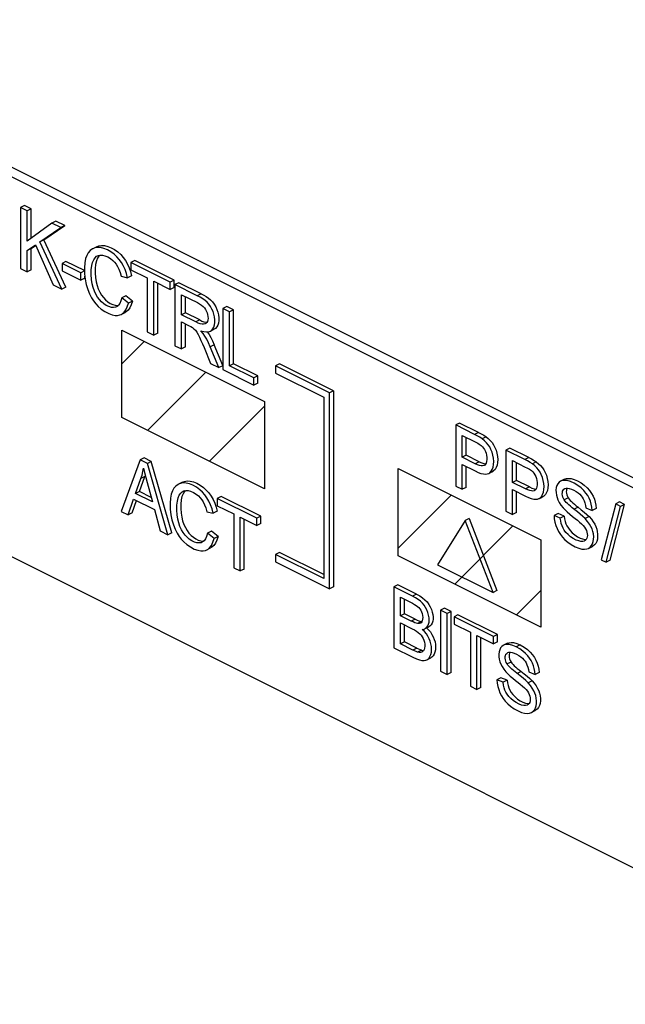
# Paper-space layout '005_EXP_CORICANT_PE_DRAWING_3_1' of a CAD drawing. Header units: millimetres. Extents: x 6 to 413, y 7 to 290.
# Tile 115 of 228: x 221.53 to 223.48, y 75.21 to 78.37. Entities that reach past the tile are written whole.
import ezdxf

# ---------------------------------------------------------------- set-up
doc = ezdxf.new("R2010")
doc.units = ezdxf.units.MM
doc.header["$LTSCALE"] = 23.1
doc.layers.add('FP_MYLAR_BL86', color=7, linetype='CONTINUOUS')

# ---------------------------------------------------------------- blocks, each defined once
blk = doc.blocks.new('FP_MYLAR_BL86', base_point=(209.4603, 85.5702))
at = {"layer": 'FP_MYLAR_BL86', "color": 7, "linetype": 'Continuous'}
for p, q in [((204.5106, 85.1453), (226.608, 74.0966)), ((226.3245, 75.4892), (220.5842, 78.3594)), ((226.2926, 75.4733), (220.5524, 78.3435)), ((221.5479, 77.7753), (221.5352, 77.769)), ((221.5691, 77.7647), (221.5479, 77.7753)), ((221.5564, 77.7584), (221.5352, 77.769)), ((221.5352, 77.769), (221.5352, 77.573)), ((221.5691, 77.7647), (221.5564, 77.7584)), ((221.5564, 77.6612), (221.5564, 77.7584)), ((221.5691, 77.6704), (221.5691, 77.7647)), ((221.6359, 77.7186), (221.5564, 77.6612)), ((221.6486, 77.725), (221.6359, 77.7186)), ((221.6646, 77.7043), (221.6359, 77.7186)), ((221.6773, 77.7107), (221.6486, 77.725)), ((221.5974, 77.6585), (221.6646, 77.7043)), ((221.6102, 77.6648), (221.6773, 77.7107)), ((221.6773, 77.7107), (221.6646, 77.7043)), ((221.5564, 77.6303), (221.5826, 77.6485)), ((221.5826, 77.6485), (221.6396, 77.5208)), ((221.6102, 77.6648), (221.5974, 77.6585)), ((221.6675, 77.5068), (221.5974, 77.6585)), ((221.6802, 77.5132), (221.6102, 77.6648)), ((221.5691, 77.6366), (221.5564, 77.6303)), ((221.5564, 77.5624), (221.5564, 77.6303)), ((221.5691, 77.6366), (221.5834, 77.6466)), ((221.5691, 77.5687), (221.5691, 77.6366)), ((221.7803, 77.6429), (221.7676, 77.6365)), ((221.681, 77.5958), (221.6683, 77.5894)), ((221.7287, 77.5592), (221.6683, 77.5894)), ((221.6683, 77.5894), (221.6683, 77.5653)), ((221.7403, 77.5662), (221.681, 77.5958)), ((221.9016, 77.5985), (221.8889, 77.5921)), ((222.0157, 77.5287), (221.8889, 77.5921)), ((221.8889, 77.5921), (221.8889, 77.569)), ((222.0284, 77.5351), (221.9016, 77.5985)), ((221.5352, 77.573), (221.5564, 77.5624)), ((221.5691, 77.5687), (221.5564, 77.5624)), ((221.6683, 77.5653), (221.7287, 77.5351)), ((221.7403, 77.5651), (221.7287, 77.5592)), ((221.7287, 77.5351), (221.7287, 77.5592)), ((221.7401, 77.575), (221.7405, 77.5561)), ((221.7405, 77.5561), (221.7426, 77.5383)), ((221.8836, 77.5754), (221.8881, 77.563)), ((221.8881, 77.563), (221.8915, 77.5498)), ((221.8889, 77.569), (221.9416, 77.5426)), ((221.7414, 77.5414), (221.7287, 77.5351)), ((221.7414, 77.5414), (221.7414, 77.5487)), ((221.8579, 77.5478), (221.8788, 77.5434)), ((221.8915, 77.5498), (221.8788, 77.5434)), ((221.9416, 77.5426), (221.9416, 77.3698)), ((221.9627, 77.5321), (222.0157, 77.5056)), ((221.9627, 77.3592), (221.9627, 77.5321)), ((221.9755, 77.3656), (221.9755, 77.5257)), ((222.0284, 77.5351), (222.0157, 77.5287)), ((222.0157, 77.5056), (222.0157, 77.5287)), ((222.0284, 77.512), (222.0284, 77.5351)), ((222.0437, 77.5274), (222.031, 77.5211)), ((222.1147, 77.492), (222.0437, 77.5274)), ((221.6396, 77.5208), (221.6675, 77.5068)), ((221.6802, 77.5132), (221.6675, 77.5068)), ((222.0284, 77.512), (222.0157, 77.5056)), ((222.1019, 77.4856), (222.031, 77.5211)), ((222.031, 77.5211), (222.031, 77.3251)), ((222.1147, 77.492), (222.1019, 77.4856)), ((221.8538, 77.4606), (221.8495, 77.4548)), ((221.8731, 77.4855), (221.8603, 77.4791)), ((221.8815, 77.462), (221.8603, 77.4791)), ((221.8942, 77.4683), (221.8731, 77.4855)), ((221.8942, 77.4683), (221.8815, 77.462)), ((222.0522, 77.4888), (222.1028, 77.4635)), ((222.0522, 77.424), (222.0522, 77.4888)), ((222.0649, 77.4303), (222.0649, 77.4824)), ((221.8578, 77.4253), (221.8705, 77.4317)), ((222.0649, 77.4303), (222.0522, 77.424)), ((222.1104, 77.4076), (222.0649, 77.4303)), ((222.1972, 77.4507), (222.1845, 77.4443)), ((222.2057, 77.4337), (222.1845, 77.4443)), ((222.1845, 77.4443), (222.1845, 77.2483)), ((222.2184, 77.4401), (222.1972, 77.4507)), ((222.2184, 77.4401), (222.2057, 77.4337)), ((222.2057, 77.2609), (222.2057, 77.4337)), ((222.2184, 77.2672), (222.2184, 77.4401)), ((222.0977, 77.4012), (222.0522, 77.424)), ((222.0522, 77.4015), (222.0767, 77.3892)), ((222.0522, 77.3145), (222.0522, 77.4015)), ((222.1104, 77.4076), (222.0977, 77.4012)), ((221.9416, 77.3698), (221.9627, 77.3592)), ((221.9755, 77.3656), (221.9627, 77.3592)), ((222.0649, 77.3209), (222.0649, 77.3952)), ((222.1445, 77.3719), (222.1573, 77.3782)), ((222.031, 77.3251), (222.0522, 77.3145)), ((222.0649, 77.3209), (222.0522, 77.3145)), ((222.1242, 77.3193), (222.1454, 77.2679)), ((222.1569, 77.3282), (222.1442, 77.3218)), ((222.172, 77.2546), (222.1442, 77.3218)), ((222.1845, 77.2616), (222.1569, 77.3282)), ((222.1454, 77.2679), (222.172, 77.2546)), ((222.1848, 77.2609), (222.172, 77.2546)), ((222.1845, 77.2483), (222.2845, 77.1983)), ((222.2184, 77.2672), (222.2057, 77.2609)), ((222.2845, 77.2215), (222.2057, 77.2609)), ((222.2972, 77.2278), (222.2184, 77.2672)), ((222.3668, 77.2671), (222.3541, 77.2607)), ((222.5275, 77.174), (222.3541, 77.2607)), ((222.3541, 77.2607), (222.3541, 77.2373)), ((222.3541, 77.2373), (222.5084, 77.1602)), ((222.5403, 77.1804), (222.3668, 77.2671)), ((222.2972, 77.2278), (222.2845, 77.2215)), ((222.2845, 77.1983), (222.2845, 77.2215)), ((222.2972, 77.2047), (222.2972, 77.2278)), ((222.2972, 77.2047), (222.2845, 77.1983)), ((222.5403, 77.1804), (222.5275, 77.174)), ((222.5275, 76.5445), (222.5275, 77.174)), ((222.5403, 77.1804), (222.5403, 76.5508)), ((222.5084, 77.1602), (222.5084, 76.5774)), ((222.945, 77.0768), (222.9323, 77.0704)), ((222.9927, 77.0402), (222.9323, 77.0704)), ((222.9323, 77.0704), (222.9323, 76.8744)), ((223.0054, 77.0466), (222.945, 77.0768)), ((222.9535, 77.0367), (222.9944, 77.0162)), ((222.9535, 76.9667), (222.9535, 77.0367)), ((222.9662, 76.973), (222.9662, 77.0303)), ((223.0054, 77.0466), (222.9927, 77.0402)), ((223.0297, 77.0326), (223.017, 77.0262)), ((223.1065, 76.996), (223.0938, 76.9897)), ((223.1542, 76.9595), (223.0938, 76.9897)), ((223.0938, 76.9897), (223.0938, 76.7937)), ((223.1669, 76.9658), (223.1065, 76.996)), ((221.9195, 76.9582), (221.858, 76.7929)), ((221.9322, 76.9645), (221.9195, 76.9582)), ((221.9423, 76.9468), (221.9195, 76.9582)), ((221.955, 76.9531), (221.9322, 76.9645)), ((221.955, 76.9531), (221.9423, 76.9468)), ((222.0205, 76.7244), (221.955, 76.9531)), ((222.9662, 76.973), (222.9535, 76.9667)), ((222.9949, 76.946), (222.9535, 76.9667)), ((223.0076, 76.9523), (222.9662, 76.973)), ((223.115, 76.9559), (223.1559, 76.9355)), ((223.115, 76.8859), (223.115, 76.9559)), ((223.1669, 76.9658), (223.1542, 76.9595)), ((221.9304, 76.9321), (221.9336, 76.9175)), ((222.0078, 76.718), (221.9423, 76.9468)), ((222.9535, 76.9435), (222.9945, 76.923)), ((222.9535, 76.8639), (222.9535, 76.9435)), ((222.9662, 76.8702), (222.9662, 76.9372)), ((223.0076, 76.9523), (222.9949, 76.946)), ((223.0542, 76.9232), (223.0415, 76.9168)), ((223.0415, 76.9168), (223.0461, 76.9218)), ((223.0416, 76.9165), (223.0511, 76.9212)), ((223.0542, 76.9232), (223.0511, 76.9212)), ((223.1277, 76.8923), (223.1277, 76.9496)), ((223.1912, 76.9518), (223.1785, 76.9454)), ((221.9042, 76.8503), (221.9218, 76.899)), ((221.9169, 76.8567), (221.9345, 76.9054)), ((221.9345, 76.9054), (221.9218, 76.899)), ((221.9336, 76.9175), (221.9375, 76.902)), ((221.9357, 76.9092), (221.9345, 76.9054)), ((221.9375, 76.902), (221.9417, 76.8858)), ((223.0384, 76.9148), (223.0415, 76.9168)), ((223.1277, 76.8923), (223.115, 76.8859)), ((223.1691, 76.8716), (223.1277, 76.8923)), ((223.282, 76.8964), (223.2693, 76.89)), ((221.9417, 76.8858), (221.9584, 76.8232)), ((222.0552, 76.8868), (222.0425, 76.8804)), ((222.9323, 76.8744), (222.9535, 76.8639)), ((222.9662, 76.8702), (222.9535, 76.8639)), ((223.1564, 76.8652), (223.115, 76.8859)), ((223.115, 76.8628), (223.156, 76.8423)), ((223.115, 76.7831), (223.115, 76.8628)), ((223.1691, 76.8716), (223.1564, 76.8652)), ((221.8805, 76.7817), (221.8981, 76.8323)), ((221.8932, 76.788), (221.907, 76.8278)), ((221.8981, 76.8323), (221.965, 76.7988)), ((221.9169, 76.8567), (221.9042, 76.8503)), ((221.9584, 76.8232), (221.9042, 76.8503)), ((221.9545, 76.8379), (221.9169, 76.8567)), ((222.1796, 76.8408), (222.1669, 76.8345)), ((222.2937, 76.7711), (222.1669, 76.8345)), ((222.1669, 76.8345), (222.1669, 76.8113)), ((222.3064, 76.7774), (222.1796, 76.8408)), ((223.1277, 76.7895), (223.1277, 76.8564)), ((223.1999, 76.8341), (223.203, 76.8361)), ((223.2157, 76.8424), (223.203, 76.8361)), ((223.203, 76.8361), (223.2076, 76.841)), ((223.2032, 76.8357), (223.2126, 76.8404)), ((223.2157, 76.8424), (223.2126, 76.8404)), ((223.2936, 76.8362), (223.2809, 76.8299)), ((221.965, 76.7988), (221.9836, 76.7301)), ((222.1585, 76.8194), (222.1629, 76.8069)), ((222.1629, 76.8069), (222.1664, 76.7937)), ((222.1669, 76.8113), (222.2196, 76.785)), ((223.3255, 76.8063), (223.3128, 76.7999)), ((223.3504, 76.8043), (223.3707, 76.796)), ((223.3834, 76.8024), (223.3707, 76.796)), ((223.446, 76.8169), (223.3996, 76.6375)), ((223.4154, 76.6295), (223.4617, 76.809)), ((223.4282, 76.6359), (223.4744, 76.8154)), ((223.4587, 76.8233), (223.446, 76.8169)), ((223.4617, 76.809), (223.446, 76.8169)), ((223.4744, 76.8154), (223.4587, 76.8233)), ((223.4744, 76.8154), (223.4617, 76.809)), ((221.858, 76.7929), (221.8805, 76.7817)), ((221.8932, 76.788), (221.8805, 76.7817)), ((222.1328, 76.7917), (222.1537, 76.7873)), ((222.1664, 76.7937), (222.1537, 76.7873)), ((222.2196, 76.785), (222.2196, 76.6121)), ((222.2407, 76.7744), (222.2937, 76.7479)), ((222.2407, 76.6016), (222.2407, 76.7744)), ((222.2535, 76.6079), (222.2535, 76.768)), ((222.3064, 76.7774), (222.2937, 76.7711)), ((222.2937, 76.7479), (222.2937, 76.7711)), ((222.3064, 76.7543), (222.3064, 76.7774)), ((222.963, 76.7638), (222.8739, 76.6213)), ((222.9757, 76.7701), (222.963, 76.7638)), ((223.0521, 76.5322), (222.963, 76.7638)), ((222.9757, 76.7701), (223.0648, 76.5385)), ((223.0938, 76.7937), (223.115, 76.7831)), ((223.1277, 76.7895), (223.115, 76.7831)), ((223.2609, 76.7859), (223.2481, 76.7795)), ((223.2681, 76.7717), (223.2481, 76.7795)), ((223.2808, 76.778), (223.2609, 76.7859)), ((223.2808, 76.778), (223.2681, 76.7717)), ((223.3609, 76.7761), (223.3482, 76.7697)), ((222.3064, 76.7543), (222.2937, 76.7479)), ((221.9836, 76.7301), (222.0078, 76.718)), ((222.0205, 76.7244), (222.0078, 76.718)), ((222.1287, 76.7045), (222.1244, 76.6987)), ((222.1479, 76.7294), (222.1352, 76.723)), ((222.1564, 76.7059), (222.1352, 76.723)), ((222.1691, 76.7122), (222.1479, 76.7294)), ((222.1691, 76.7122), (222.1564, 76.7059)), ((222.1327, 76.6692), (222.1454, 76.6756)), ((223.3587, 76.6743), (223.3715, 76.6806)), ((222.3668, 76.6609), (222.3541, 76.6546)), ((222.5084, 76.5774), (222.3541, 76.6546)), ((222.3541, 76.6546), (222.3541, 76.6312)), ((222.5084, 76.5901), (222.3668, 76.6609)), ((223.3996, 76.6375), (223.4154, 76.6295)), ((222.2196, 76.6121), (222.2407, 76.6016)), ((222.2535, 76.6079), (222.2407, 76.6016)), ((222.3541, 76.6312), (222.5275, 76.5445)), ((222.8739, 76.6213), (223.0521, 76.5322)), ((223.4282, 76.6359), (223.4154, 76.6295)), ((222.5403, 76.5508), (222.5275, 76.5445)), ((222.7468, 76.5572), (222.734, 76.5509)), ((222.7941, 76.5209), (222.734, 76.5509)), ((222.734, 76.5509), (222.734, 76.3549)), ((222.8068, 76.5272), (222.7468, 76.5572)), ((222.7552, 76.5171), (222.7872, 76.5012)), ((222.7552, 76.4579), (222.7552, 76.5171)), ((222.768, 76.4643), (222.768, 76.5108)), ((222.8068, 76.5272), (222.7941, 76.5209)), ((223.0648, 76.5385), (223.0521, 76.5322)), ((222.8967, 76.4823), (222.884, 76.4759)), ((222.9179, 76.4717), (222.8967, 76.4823)), ((222.768, 76.4643), (222.7552, 76.4579)), ((222.7898, 76.4406), (222.7552, 76.4579)), ((222.8026, 76.447), (222.768, 76.4643)), ((222.8026, 76.447), (222.7898, 76.4406)), ((222.9052, 76.4653), (222.884, 76.4759)), ((222.884, 76.4759), (222.884, 76.2799)), ((222.9179, 76.4717), (222.9052, 76.4653)), ((222.9052, 76.2693), (222.9052, 76.4653)), ((222.9179, 76.2757), (222.9179, 76.4717)), ((222.9396, 76.4608), (222.9269, 76.4545)), ((223.0537, 76.3911), (222.9269, 76.4545)), ((222.9269, 76.4545), (222.9269, 76.4313)), ((223.0664, 76.3974), (222.9396, 76.4608)), ((222.7552, 76.4348), (222.7922, 76.4163)), ((222.7552, 76.3674), (222.7552, 76.4348)), ((222.768, 76.3738), (222.768, 76.4284)), ((222.8228, 76.4392), (222.81, 76.4328)), ((222.8228, 76.4392), (222.8238, 76.4391)), ((222.8383, 76.4186), (222.8463, 76.4226)), ((222.8388, 76.4189), (222.8448, 76.4132)), ((222.9269, 76.4313), (222.9796, 76.405)), ((222.9796, 76.405), (222.9796, 76.2321)), ((223.0007, 76.3944), (223.0537, 76.3679)), ((223.0007, 76.2215), (223.0007, 76.3944)), ((223.0135, 76.2279), (223.0135, 76.388)), ((223.0664, 76.3974), (223.0537, 76.3911)), ((223.0537, 76.3679), (223.0537, 76.3911)), ((223.0664, 76.3743), (223.0664, 76.3974)), ((222.734, 76.3549), (222.7951, 76.3244)), ((222.768, 76.3738), (222.7552, 76.3674)), ((222.7951, 76.3475), (222.7552, 76.3674)), ((222.8078, 76.3539), (222.768, 76.3738)), ((222.8078, 76.3539), (222.7951, 76.3475)), ((223.0664, 76.3743), (223.0537, 76.3679)), ((223.0984, 76.3695), (223.0857, 76.3631)), ((223.1397, 76.3641), (223.127, 76.3577)), ((222.8222, 76.3476), (222.8095, 76.3412)), ((222.8393, 76.3161), (222.852, 76.3225)), ((223.11, 76.3093), (223.0973, 76.303)), ((222.884, 76.2799), (222.9052, 76.2693)), ((222.9179, 76.2757), (222.9052, 76.2693)), ((223.0773, 76.259), (223.0646, 76.2526)), ((223.0973, 76.2511), (223.0773, 76.259)), ((223.142, 76.2794), (223.1292, 76.273)), ((223.1668, 76.2774), (223.1872, 76.2691)), ((223.1999, 76.2755), (223.1872, 76.2691)), ((222.9796, 76.2321), (223.0007, 76.2215)), ((223.0135, 76.2279), (223.0007, 76.2215)), ((223.0845, 76.2448), (223.0646, 76.2526)), ((223.0973, 76.2511), (223.0845, 76.2448)), ((223.1774, 76.2492), (223.1647, 76.2428)), ((223.1752, 76.1474), (223.1879, 76.1537))]:
    blk.add_line(p, q, dxfattribs=at)
at = {"layer": 'FP_MYLAR_BL86', "color": 4, "linetype": 'Continuous'}
for p, q in [((221.8601, 77.3747), (222.3183, 77.1456)), ((221.8601, 77.0941), (221.8601, 77.3747)), ((222.3183, 77.1456), (222.3183, 76.865)), ((222.3183, 76.865), (221.8601, 77.0941)), ((222.7473, 76.9311), (223.2055, 76.702)), ((222.7473, 76.6505), (222.7473, 76.9311)), ((223.2055, 76.702), (223.2055, 76.4214)), ((223.2055, 76.4214), (222.7473, 76.6505))]:
    blk.add_line(p, q, dxfattribs=at)
at = {"layer": 'FP_MYLAR_BL86', "color": 2, "linetype": 'Continuous'}
for p, q in [((221.8601, 77.2667), (221.9321, 77.3387)), ((221.943, 77.0526), (222.1301, 77.2397)), ((222.141, 76.9536), (222.3183, 77.131)), ((222.7473, 76.6747), (222.9182, 76.8456)), ((222.9292, 76.5596), (223.1162, 76.7466)), ((223.1272, 76.4606), (223.2055, 76.5389))]:
    blk.add_line(p, q, dxfattribs=at)
at = {"layer": 'FP_MYLAR_BL86', "color": 7, "linetype": 'Continuous'}
for points in [[(221.7676, 77.6365), (221.7659, 77.6356), (221.7587, 77.6303), (221.7526, 77.6234), (221.7478, 77.6151), (221.744, 77.6047), (221.7414, 77.5915), (221.7401, 77.575)], [(221.8788, 77.5434), (221.8753, 77.5569), (221.8705, 77.5701), (221.8649, 77.5822), (221.8588, 77.5927), (221.8522, 77.6019), (221.8446, 77.6106), (221.8357, 77.6189), (221.8253, 77.6265), (221.8138, 77.633), (221.8024, 77.6376), (221.7919, 77.64), (221.7824, 77.6404), (221.7738, 77.6389), (221.7676, 77.6365)], [(221.7803, 77.6429), (221.7864, 77.6453), (221.7953, 77.6468), (221.8051, 77.6463), (221.8156, 77.6438), (221.8264, 77.6394), (221.8371, 77.6334), (221.8473, 77.6261), (221.8566, 77.6177), (221.8649, 77.6084), (221.8721, 77.5982), (221.8783, 77.5871), (221.8836, 77.5754)], [(221.8432, 77.4499), (221.8397, 77.4486), (221.8337, 77.4477), (221.8266, 77.4482), (221.8185, 77.4505), (221.8101, 77.4544), (221.8021, 77.4598), (221.7947, 77.466), (221.7883, 77.473), (221.7825, 77.4808), (221.7771, 77.49), (221.7721, 77.5005), (221.768, 77.5119), (221.7649, 77.5242), (221.7628, 77.5379), (221.7619, 77.5533), (221.7622, 77.569), (221.7637, 77.5822), (221.7663, 77.5927), (221.77, 77.6011), (221.7745, 77.6076), (221.7795, 77.6122), (221.7824, 77.6139)], [(221.7819, 77.6059), (221.7785, 77.5971), (221.776, 77.5861), (221.7748, 77.5729), (221.7747, 77.5583), (221.7756, 77.5438), (221.7776, 77.5306), (221.7807, 77.5184), (221.7847, 77.5073), (221.7894, 77.4971), (221.7949, 77.4878), (221.801, 77.4794), (221.8078, 77.4721), (221.8152, 77.4658), (221.823, 77.4607), (221.831, 77.457), (221.8386, 77.4547), (221.8457, 77.454), (221.8491, 77.4545)], [(221.7893, 77.6159), (221.7861, 77.6126), (221.7819, 77.6059)], [(221.7824, 77.6139), (221.7849, 77.615), (221.7909, 77.6162), (221.7979, 77.616), (221.806, 77.6141), (221.8151, 77.6102), (221.8238, 77.6049), (221.8312, 77.5991), (221.8371, 77.593), (221.8421, 77.5867), (221.8464, 77.5795), (221.8507, 77.5706), (221.8546, 77.56), (221.8579, 77.5478)], [(221.7426, 77.5383), (221.7461, 77.5216), (221.7509, 77.5059), (221.7567, 77.4915), (221.7629, 77.4791), (221.7694, 77.4687), (221.7763, 77.4597), (221.7845, 77.451), (221.7943, 77.4426), (221.8058, 77.4347), (221.8181, 77.4283), (221.8292, 77.4241), (221.8386, 77.4222), (221.8469, 77.4222), (221.8544, 77.4239), (221.8578, 77.4253)], [(222.1147, 77.492), (222.1233, 77.4876), (222.1313, 77.4831), (222.1386, 77.478), (222.1454, 77.4723), (222.1515, 77.4656), (222.1569, 77.4581), (222.1617, 77.45), (222.1656, 77.4415), (222.1685, 77.4328), (222.1705, 77.4238), (222.1716, 77.4148), (222.1715, 77.406), (222.1703, 77.3979), (222.1681, 77.3908), (222.165, 77.3851), (222.161, 77.3807), (222.1573, 77.3782)], [(221.8603, 77.4791), (221.8575, 77.4688), (221.8538, 77.4606)], [(221.8578, 77.4253), (221.8611, 77.4273), (221.8673, 77.4326), (221.8729, 77.4401), (221.8778, 77.45), (221.8815, 77.462)], [(221.8942, 77.4683), (221.8906, 77.4565), (221.8859, 77.4469), (221.8805, 77.4394), (221.8742, 77.4339), (221.8705, 77.4317)], [(222.1445, 77.3719), (222.1488, 77.3747), (222.1523, 77.3789), (222.1553, 77.3845), (222.1575, 77.3915), (222.1587, 77.3996), (222.1588, 77.4083), (222.1579, 77.4172), (222.1559, 77.426), (222.1531, 77.4345), (222.1494, 77.4428), (222.1448, 77.4509), (222.1395, 77.4583), (222.1339, 77.4647), (222.1276, 77.4703), (222.1201, 77.4757), (222.1115, 77.4807), (222.1019, 77.4856)], [(222.1028, 77.4635), (222.1097, 77.4596), (222.116, 77.4554), (222.1212, 77.4509), (222.1254, 77.4463), (222.1288, 77.4417), (222.1316, 77.4366), (222.1339, 77.4309), (222.1358, 77.4247), (222.1368, 77.4186), (222.1371, 77.4128), (222.1365, 77.4077), (222.1352, 77.4032), (222.1332, 77.3996), (222.1305, 77.3968), (222.1281, 77.3953)], [(221.8495, 77.4548), (221.8449, 77.4509), (221.8432, 77.4499)], [(222.1281, 77.3953), (222.127, 77.3948), (222.1227, 77.3937), (222.1178, 77.3937), (222.112, 77.395), (222.1052, 77.3976), (222.0977, 77.4012)], [(222.1104, 77.4076), (222.1176, 77.4041), (222.1241, 77.4016), (222.1299, 77.4002), (222.1335, 77.4001)], [(222.0767, 77.3892), (222.0823, 77.3864), (222.0874, 77.3833), (222.092, 77.3794), (222.0965, 77.3745), (222.101, 77.3684), (222.1054, 77.3608), (222.1098, 77.352), (222.1144, 77.3421), (222.1192, 77.3312), (222.1242, 77.3193)], [(222.1138, 77.3728), (222.1236, 77.3703), (222.1321, 77.3694), (222.139, 77.37), (222.1445, 77.3719)], [(222.1442, 77.3218), (222.1386, 77.3347), (222.1329, 77.346), (222.1273, 77.3556), (222.1212, 77.3641), (222.1138, 77.3728)], [(222.1346, 77.3696), (222.1404, 77.3614), (222.146, 77.3518), (222.1514, 77.3407), (222.1569, 77.3282)], [(223.017, 77.0262), (223.0096, 77.0311), (223.0014, 77.0357), (222.9927, 77.0402)], [(222.9944, 77.0162), (222.999, 77.0139), (223.0033, 77.0116), (223.0073, 77.0093), (223.0109, 77.007), (223.0142, 77.0046)], [(223.0054, 77.0466), (223.0142, 77.042), (223.0223, 77.0374), (223.0297, 77.0326)], [(223.0461, 76.9218), (223.0498, 76.9279), (223.0524, 76.935), (223.0539, 76.9435), (223.0544, 76.9536), (223.0537, 76.9637), (223.052, 76.9734), (223.0492, 76.9831), (223.0456, 76.9921), (223.0415, 77), (223.0369, 77.007), (223.0314, 77.0136), (223.0248, 77.02), (223.017, 77.0262)], [(223.0297, 77.0326), (223.037, 77.0269), (223.0434, 77.0207), (223.049, 77.0141), (223.054, 77.0068), (223.0582, 76.9986), (223.0618, 76.9896), (223.0647, 76.9796), (223.0666, 76.9692), (223.0671, 76.9592), (223.0667, 76.9498), (223.0651, 76.9414), (223.0624, 76.9341), (223.0587, 76.928), (223.0542, 76.9232)], [(223.0142, 77.0046), (223.0183, 77.0007), (223.0219, 76.9962), (223.0251, 76.9913), (223.0279, 76.9856), (223.0301, 76.9795), (223.0317, 76.9731), (223.0325, 76.9664), (223.0325, 76.9592), (223.0317, 76.9531), (223.0302, 76.9483), (223.0281, 76.9445), (223.0255, 76.9418), (223.0235, 76.9405)], [(223.1785, 76.9454), (223.1711, 76.9503), (223.163, 76.9549), (223.1542, 76.9595)], [(223.1669, 76.9658), (223.1757, 76.9613), (223.1838, 76.9567), (223.1912, 76.9518)], [(221.9218, 76.899), (221.9252, 76.9097), (221.9281, 76.9208), (221.9304, 76.9321)], [(222.9945, 76.923), (223.0045, 76.9184), (223.0134, 76.915), (223.0212, 76.9131), (223.0279, 76.9126), (223.0334, 76.9131), (223.0379, 76.9146), (223.0384, 76.9148)], [(223.0235, 76.9405), (223.0224, 76.94), (223.0186, 76.9392), (223.0139, 76.9393), (223.0083, 76.9405), (223.002, 76.9427), (222.9949, 76.946)], [(223.0076, 76.9523), (223.0158, 76.9486), (223.0228, 76.9464), (223.0287, 76.9455)], [(223.1559, 76.9355), (223.1605, 76.9331), (223.1648, 76.9308), (223.1688, 76.9286), (223.1724, 76.9262), (223.1757, 76.9239)], [(223.1757, 76.9239), (223.1798, 76.9199), (223.1834, 76.9155), (223.1866, 76.9105), (223.1894, 76.9048), (223.1916, 76.8987), (223.1932, 76.8924), (223.194, 76.8856), (223.194, 76.8785), (223.1932, 76.8723), (223.1917, 76.8675), (223.1896, 76.8637), (223.187, 76.861), (223.1851, 76.8598)], [(223.2076, 76.841), (223.2113, 76.8471), (223.2139, 76.8542), (223.2155, 76.8628), (223.2159, 76.8729), (223.2152, 76.883), (223.2135, 76.8927), (223.2107, 76.9023), (223.2071, 76.9113), (223.203, 76.9192), (223.1984, 76.9263), (223.193, 76.9328), (223.1864, 76.9393), (223.1785, 76.9454)], [(223.1912, 76.9518), (223.1985, 76.9461), (223.205, 76.94), (223.2106, 76.9333), (223.2155, 76.926), (223.2197, 76.9179), (223.2234, 76.9088), (223.2263, 76.8988), (223.2281, 76.8885), (223.2287, 76.8784), (223.2282, 76.8691), (223.2266, 76.8606), (223.2239, 76.8533), (223.2202, 76.8472), (223.2157, 76.8424)], [(222.0552, 76.8868), (222.0613, 76.8892), (222.0702, 76.8907), (222.08, 76.8902), (222.0905, 76.8877), (222.1013, 76.8833), (222.112, 76.8773), (222.1222, 76.87), (222.1315, 76.8616), (222.1398, 76.8523), (222.147, 76.8421), (222.1532, 76.831), (222.1585, 76.8194)], [(223.2693, 76.89), (223.2643, 76.8866), (223.2604, 76.882), (223.2574, 76.8762), (223.2553, 76.8692), (223.2543, 76.8616), (223.2545, 76.8536), (223.2556, 76.8455), (223.2577, 76.8375), (223.2606, 76.8297), (223.2647, 76.8219), (223.2701, 76.8135), (223.2769, 76.8048)], [(223.3707, 76.796), (223.3698, 76.8064), (223.3677, 76.8164), (223.3647, 76.8261), (223.3608, 76.8353), (223.3561, 76.8439), (223.3505, 76.852), (223.3436, 76.8602), (223.3351, 76.8683), (223.3249, 76.8762), (223.3129, 76.8834), (223.3009, 76.8888), (223.2906, 76.8917), (223.2819, 76.8926), (223.2748, 76.892), (223.2693, 76.89)], [(223.282, 76.8964), (223.2878, 76.8984), (223.2947, 76.899), (223.303, 76.8981), (223.3129, 76.8955), (223.3238, 76.8907), (223.3347, 76.8845), (223.3451, 76.877), (223.3543, 76.8687), (223.3621, 76.8599), (223.3685, 76.8509), (223.3735, 76.8417), (223.3775, 76.8324), (223.3805, 76.8229), (223.3825, 76.8129), (223.3834, 76.8024)], [(222.0425, 76.8804), (222.0408, 76.8795), (222.0336, 76.8742), (222.0275, 76.8673), (222.0227, 76.859), (222.0189, 76.8486), (222.0163, 76.8354), (222.015, 76.8189), (222.0154, 76.8001), (222.0175, 76.7822), (222.021, 76.7655), (222.0258, 76.7498), (222.0316, 76.7354), (222.0378, 76.723), (222.0443, 76.7126), (222.0512, 76.7036), (222.0593, 76.695), (222.0691, 76.6865), (222.0806, 76.6787), (222.093, 76.6722), (222.1041, 76.668), (222.1135, 76.6661), (222.1218, 76.6661), (222.1293, 76.6678), (222.1327, 76.6692)], [(222.1181, 76.6938), (222.1146, 76.6925), (222.1086, 76.6915), (222.1014, 76.6921), (222.0934, 76.6944), (222.085, 76.6983), (222.077, 76.7036), (222.0696, 76.7099), (222.0632, 76.7169), (222.0574, 76.7248), (222.0519, 76.7339), (222.047, 76.7445), (222.0429, 76.7559), (222.0398, 76.7682), (222.0377, 76.782), (222.0368, 76.7973), (222.0371, 76.813), (222.0386, 76.8262), (222.0413, 76.8367), (222.0449, 76.8451), (222.0495, 76.8516), (222.0545, 76.8561), (222.0573, 76.8578)], [(222.1537, 76.7873), (222.1501, 76.8008), (222.1454, 76.814), (222.1398, 76.8261), (222.1337, 76.8366), (222.1271, 76.8458), (222.1196, 76.8544), (222.1106, 76.8627), (222.1002, 76.8704), (222.0887, 76.8769), (222.0773, 76.8815), (222.0668, 76.8839), (222.0573, 76.8843), (222.0487, 76.8829), (222.0425, 76.8804)], [(222.0642, 76.8598), (222.061, 76.8565), (222.0568, 76.8498)], [(222.0573, 76.8578), (222.0598, 76.8589), (222.0658, 76.8601), (222.0728, 76.8599), (222.081, 76.8579), (222.09, 76.854), (222.0987, 76.8488), (222.1061, 76.8429), (222.112, 76.8369), (222.1169, 76.8306), (222.1213, 76.8234), (222.1256, 76.8145), (222.1295, 76.8039), (222.1328, 76.7917)], [(223.1851, 76.8598), (223.1839, 76.8593), (223.1801, 76.8584), (223.1754, 76.8586), (223.1699, 76.8597), (223.1635, 76.8619), (223.1564, 76.8652)], [(223.1691, 76.8716), (223.1773, 76.8678), (223.1843, 76.8656), (223.1902, 76.8648)], [(223.2809, 76.8299), (223.2783, 76.8345), (223.2765, 76.8391), (223.2753, 76.8437), (223.2747, 76.8486), (223.2748, 76.8535), (223.2756, 76.8576), (223.2772, 76.8611), (223.2796, 76.8641), (223.2829, 76.8665)], [(223.2829, 76.8665), (223.2866, 76.8677), (223.2914, 76.8679), (223.2971, 76.867), (223.3038, 76.8648), (223.3114, 76.8613)], [(223.2902, 76.8678), (223.2886, 76.8647), (223.2876, 76.8606), (223.2874, 76.856), (223.2878, 76.8511), (223.289, 76.8461), (223.2909, 76.841), (223.2936, 76.8362)], [(223.3114, 76.8613), (223.3187, 76.8573), (223.3251, 76.8529), (223.3307, 76.8482), (223.3352, 76.8434), (223.3388, 76.8386), (223.3419, 76.8334), (223.3448, 76.8273), (223.3473, 76.8202), (223.3493, 76.8122), (223.3504, 76.8043)], [(222.0568, 76.8498), (222.0533, 76.841), (222.0509, 76.8299), (222.0497, 76.8167), (222.0496, 76.8022), (222.0505, 76.7877), (222.0525, 76.7744), (222.0556, 76.7623), (222.0596, 76.7511), (222.0644, 76.7409), (222.0698, 76.7316), (222.0759, 76.7233), (222.0827, 76.7159), (222.0901, 76.7097), (222.098, 76.7046), (222.1059, 76.7009), (222.1135, 76.6986), (222.1206, 76.6979), (222.124, 76.6984)], [(223.156, 76.8423), (223.166, 76.8376), (223.175, 76.8343), (223.1828, 76.8324), (223.1894, 76.8318), (223.1949, 76.8324), (223.1994, 76.8339), (223.1999, 76.8341)], [(223.3067, 76.8048), (223.3011, 76.8094), (223.296, 76.8137), (223.2914, 76.8179), (223.2872, 76.8219), (223.2836, 76.8259), (223.2809, 76.8299)], [(223.2936, 76.8362), (223.2964, 76.8322), (223.3, 76.8282), (223.3041, 76.8243), (223.3087, 76.8201), (223.3138, 76.8158), (223.3194, 76.8112), (223.3255, 76.8063)], [(223.2769, 76.8048), (223.2833, 76.798), (223.2907, 76.7913), (223.2989, 76.7844), (223.3078, 76.7771)], [(223.3482, 76.7697), (223.3407, 76.7771), (223.3322, 76.7844), (223.3229, 76.7919), (223.3067, 76.8048)], [(223.3255, 76.8063), (223.3356, 76.7983), (223.3449, 76.7908), (223.3534, 76.7834), (223.3609, 76.7761)], [(223.2481, 76.7795), (223.249, 76.7686), (223.2509, 76.7581), (223.2539, 76.7478), (223.2579, 76.7376), (223.2627, 76.728), (223.2683, 76.7191), (223.2749, 76.7106), (223.2828, 76.7022), (223.2923, 76.6941), (223.3035, 76.6863), (223.3164, 76.6791)], [(223.3462, 76.6983), (223.3448, 76.6977), (223.3402, 76.6967), (223.3343, 76.6967), (223.3274, 76.6981), (223.3193, 76.701), (223.31, 76.7057), (223.3011, 76.7118), (223.2931, 76.7187), (223.2864, 76.7257), (223.2811, 76.7327), (223.277, 76.7395), (223.2738, 76.7463), (223.2713, 76.7537), (223.2694, 76.7622), (223.2681, 76.7717)], [(223.2808, 76.778), (223.282, 76.7691), (223.2838, 76.761), (223.2863, 76.7534), (223.2896, 76.7461), (223.294, 76.7388), (223.2997, 76.7315), (223.3067, 76.7242), (223.3147, 76.7174), (223.3233, 76.7118), (223.3319, 76.7074), (223.3398, 76.7045), (223.3467, 76.7031), (223.3515, 76.703)], [(223.3078, 76.7771), (223.3159, 76.7707), (223.3234, 76.7646), (223.3302, 76.7588), (223.3363, 76.7533)], [(223.3587, 76.6743), (223.3594, 76.6746), (223.3645, 76.6783), (223.3687, 76.6832), (223.372, 76.6891), (223.3742, 76.6958), (223.3753, 76.7033), (223.3754, 76.7117), (223.3745, 76.7204), (223.3727, 76.7286), (223.37, 76.7365), (223.3665, 76.7443), (223.3619, 76.7523), (223.3558, 76.7609), (223.3482, 76.7697)], [(223.3609, 76.7761), (223.368, 76.7678), (223.3739, 76.7597), (223.3786, 76.7518), (223.3823, 76.744), (223.3851, 76.736), (223.387, 76.7279), (223.388, 76.7196), (223.3881, 76.7113), (223.3872, 76.7035), (223.3851, 76.6964), (223.382, 76.6903), (223.3778, 76.6851), (223.3726, 76.6812), (223.3715, 76.6806)], [(223.3363, 76.7533), (223.3417, 76.7477), (223.3461, 76.7422), (223.3495, 76.7369), (223.352, 76.7317), (223.3537, 76.7266), (223.3548, 76.7213), (223.3551, 76.716), (223.3546, 76.7109), (223.3534, 76.7065), (223.3514, 76.7028), (223.3485, 76.6998), (223.3462, 76.6983)], [(222.1352, 76.723), (222.1324, 76.7127), (222.1287, 76.7045)], [(222.1327, 76.6692), (222.136, 76.6711), (222.1421, 76.6764), (222.1478, 76.684), (222.1527, 76.6939), (222.1564, 76.7059)], [(222.1691, 76.7122), (222.1655, 76.7004), (222.1608, 76.6908), (222.1553, 76.6833), (222.1491, 76.6777), (222.1454, 76.6756)], [(222.1244, 76.6987), (222.1198, 76.6948), (222.1181, 76.6938)], [(223.3164, 76.6791), (223.3275, 76.6744), (223.3373, 76.6719), (223.346, 76.6713), (223.3534, 76.6723), (223.3587, 76.6743)], [(222.8336, 76.4163), (222.8357, 76.4175), (222.8397, 76.4209), (222.8428, 76.4254), (222.8452, 76.4309), (222.8466, 76.4373), (222.8471, 76.4442), (222.8467, 76.4516), (222.8453, 76.4596), (222.8428, 76.4681), (222.8393, 76.4768), (222.8352, 76.4847), (222.8308, 76.4916), (222.8255, 76.4981), (222.8193, 76.5042), (222.812, 76.5101), (222.8036, 76.5156), (222.7941, 76.5209)], [(222.8068, 76.5272), (222.8167, 76.5218), (222.8256, 76.5158), (222.8334, 76.5093), (222.8402, 76.5021), (222.8459, 76.4943), (222.8506, 76.4862), (222.8542, 76.4779), (222.857, 76.4696), (222.8589, 76.4616), (222.8598, 76.4539), (222.8597, 76.4467), (222.8587, 76.44), (222.8566, 76.4339), (222.8535, 76.4287), (222.8494, 76.4245), (222.8463, 76.4226)], [(222.7872, 76.5012), (222.7938, 76.4978), (222.7998, 76.4944), (222.8051, 76.4911), (222.8099, 76.4876), (222.814, 76.4839), (222.8173, 76.4799), (222.8201, 76.4755), (222.8225, 76.4705), (222.8244, 76.4649), (222.8257, 76.4589), (222.8263, 76.4524), (222.826, 76.4464), (222.8249, 76.4416), (222.8233, 76.4381), (222.8212, 76.4355), (222.819, 76.434)], [(222.8026, 76.447), (222.8083, 76.4442), (222.8136, 76.4419), (222.8185, 76.4401), (222.8228, 76.4392)], [(222.81, 76.4328), (222.8058, 76.4338), (222.8009, 76.4355), (222.7956, 76.4379), (222.7898, 76.4406)], [(222.7922, 76.4163), (222.7996, 76.4124), (222.8063, 76.4084), (222.8122, 76.4042), (222.8173, 76.3998), (222.8215, 76.3951), (222.8249, 76.3902), (222.8278, 76.3849), (222.8301, 76.3792), (222.8318, 76.3732), (222.8327, 76.3669), (222.8329, 76.3603), (222.8323, 76.3543), (222.8308, 76.3495), (222.8287, 76.3456), (222.8261, 76.3428), (222.8239, 76.3413)], [(222.819, 76.434), (222.8184, 76.4337), (222.8146, 76.4327), (222.81, 76.4328)], [(222.8248, 76.4138), (222.8309, 76.4151), (222.8336, 76.4163)], [(222.8393, 76.3161), (222.8414, 76.3174), (222.8456, 76.3211), (222.8494, 76.3267), (222.8524, 76.3338), (222.8542, 76.3415), (222.8549, 76.3504), (222.8544, 76.3595), (222.853, 76.368), (222.8506, 76.3763), (222.8473, 76.3843), (222.8432, 76.3921), (222.8382, 76.3996), (222.8321, 76.4068), (222.8248, 76.4138)], [(222.8448, 76.4132), (222.851, 76.4059), (222.8561, 76.3982), (222.8603, 76.3902), (222.8635, 76.3821), (222.8659, 76.3738), (222.8672, 76.3653), (222.8676, 76.3567), (222.867, 76.3484), (222.8654, 76.341), (222.8629, 76.3346), (222.8598, 76.3293), (222.856, 76.3252), (222.852, 76.3225)], [(222.8078, 76.3539), (222.813, 76.3514), (222.8178, 76.3492), (222.8222, 76.3476)], [(223.0857, 76.3631), (223.0849, 76.3627), (223.0803, 76.3593), (223.0765, 76.3547), (223.0736, 76.3488), (223.0716, 76.3418), (223.0707, 76.3342), (223.0709, 76.3262), (223.0721, 76.3182), (223.0742, 76.3103), (223.0772, 76.3027), (223.0812, 76.2948), (223.0866, 76.2865), (223.0934, 76.2779)], [(223.127, 76.3577), (223.1154, 76.3626), (223.1055, 76.3651), (223.0972, 76.3657), (223.0903, 76.3649), (223.0857, 76.3631)], [(223.0984, 76.3695), (223.103, 76.3712), (223.11, 76.3721), (223.1183, 76.3715), (223.1282, 76.369), (223.1397, 76.3641)], [(223.1872, 76.2691), (223.1863, 76.2788), (223.1845, 76.2881), (223.1819, 76.2971), (223.1785, 76.3058), (223.1744, 76.3139), (223.1696, 76.3215), (223.1639, 76.329), (223.1568, 76.3366), (223.1484, 76.3441), (223.1384, 76.3512), (223.127, 76.3577)], [(223.1397, 76.3641), (223.152, 76.3571), (223.1625, 76.3493), (223.1714, 76.341), (223.1788, 76.3326), (223.1849, 76.324), (223.1898, 76.3151), (223.1938, 76.3058), (223.1969, 76.2961), (223.1989, 76.286), (223.1999, 76.2755)], [(222.8095, 76.3412), (222.8051, 76.3428), (222.8003, 76.345), (222.7951, 76.3475)], [(222.7951, 76.3244), (222.8061, 76.3194), (222.8157, 76.316), (222.8241, 76.3143), (222.8311, 76.314), (222.8368, 76.3151), (222.8393, 76.3161)], [(222.8239, 76.3413), (222.823, 76.3409), (222.8193, 76.3401), (222.8148, 76.3401), (222.8095, 76.3412)], [(222.8222, 76.3476), (222.8272, 76.3465), (222.8292, 76.3465)], [(223.0973, 76.303), (223.0947, 76.3076), (223.0929, 76.3122), (223.0917, 76.3168), (223.0911, 76.3217), (223.0912, 76.3266), (223.0921, 76.3308), (223.0937, 76.3343), (223.0961, 76.3372), (223.0994, 76.3396)], [(223.0994, 76.3396), (223.1031, 76.3408), (223.1078, 76.341), (223.1136, 76.3401), (223.1203, 76.3379), (223.1279, 76.3344)], [(223.1066, 76.341), (223.1051, 76.3378), (223.1041, 76.3337), (223.1038, 76.3291), (223.1042, 76.3242), (223.1054, 76.3192), (223.1074, 76.3141), (223.11, 76.3093)], [(223.1279, 76.3344), (223.1351, 76.3304), (223.1416, 76.326), (223.1471, 76.3213), (223.1516, 76.3165), (223.1553, 76.3117), (223.1584, 76.3065), (223.1612, 76.3004), (223.1638, 76.2932), (223.1657, 76.2853), (223.1668, 76.2774)], [(223.1393, 76.265), (223.1231, 76.2779), (223.1175, 76.2825), (223.1124, 76.2868), (223.1078, 76.291), (223.1036, 76.2951), (223.1001, 76.299), (223.0973, 76.303)], [(223.11, 76.3093), (223.1129, 76.3053), (223.1164, 76.3013), (223.1205, 76.2974), (223.1251, 76.2932), (223.1302, 76.2889), (223.1358, 76.2843), (223.152, 76.2714)], [(223.0934, 76.2779), (223.0998, 76.2712), (223.1071, 76.2644), (223.1153, 76.2575), (223.1243, 76.2502)], [(223.1647, 76.2428), (223.1572, 76.2502), (223.1487, 76.2575), (223.1393, 76.265)], [(223.152, 76.2714), (223.1614, 76.2639), (223.1699, 76.2565), (223.1774, 76.2492)], [(223.0646, 76.2526), (223.0654, 76.2417), (223.0673, 76.2312), (223.0703, 76.2209), (223.0743, 76.2107), (223.0792, 76.2011), (223.0847, 76.1923), (223.0913, 76.1837), (223.0992, 76.1753), (223.1087, 76.1672), (223.1199, 76.1594), (223.1328, 76.1522)], [(223.1626, 76.1714), (223.1615, 76.1709), (223.1568, 76.1698), (223.1509, 76.1698), (223.144, 76.1711), (223.1358, 76.1741), (223.1264, 76.1789), (223.1174, 76.185), (223.1095, 76.1918), (223.1029, 76.1988), (223.0976, 76.2058), (223.0935, 76.2125), (223.0903, 76.2193), (223.0878, 76.2268), (223.0858, 76.2353), (223.0845, 76.2448)], [(223.0973, 76.2511), (223.0985, 76.2422), (223.1003, 76.2341), (223.1027, 76.2265), (223.1061, 76.2191), (223.1105, 76.2118), (223.1162, 76.2046), (223.1231, 76.1973), (223.1312, 76.1905), (223.1398, 76.1849), (223.1484, 76.1805), (223.1563, 76.1776), (223.1631, 76.1762), (223.168, 76.1761)], [(223.1243, 76.2502), (223.1324, 76.2438), (223.1398, 76.2377), (223.1466, 76.2319), (223.1528, 76.2264)], [(223.1528, 76.2264), (223.1581, 76.2209), (223.1625, 76.2154), (223.1659, 76.2101), (223.1684, 76.2049), (223.1701, 76.1998), (223.1712, 76.1946), (223.1715, 76.1892), (223.1711, 76.1842), (223.1699, 76.1797), (223.1679, 76.176), (223.1651, 76.173), (223.1626, 76.1714)], [(223.1752, 76.1474), (223.1759, 76.1477), (223.1809, 76.1514), (223.1851, 76.1562), (223.1884, 76.1622), (223.1906, 76.1689), (223.1917, 76.1763), (223.1918, 76.1848), (223.1909, 76.1934), (223.1891, 76.2017), (223.1865, 76.2096), (223.183, 76.2173), (223.1783, 76.2254), (223.1722, 76.234), (223.1647, 76.2428)], [(223.1774, 76.2492), (223.1845, 76.2409), (223.1904, 76.2327), (223.1951, 76.2248), (223.1988, 76.2169), (223.2016, 76.209), (223.2035, 76.2009), (223.2045, 76.1925), (223.2046, 76.1842), (223.2036, 76.1764), (223.2015, 76.1694), (223.1983, 76.1633), (223.1942, 76.1582), (223.189, 76.1543), (223.1879, 76.1537)], [(223.1328, 76.1522), (223.144, 76.1475), (223.1537, 76.145), (223.1624, 76.1444), (223.1698, 76.1454), (223.1752, 76.1474)]]:
    blk.add_lwpolyline(points, dxfattribs=at)

psp = doc.layouts.new('005_EXP_CORICANT_PE_DRAWING_3_1')

# ---------------------------------------------------------------- block references
at = {"layer": 'FP_MYLAR_BL86'}
psp.add_blockref('FP_MYLAR_BL86', (209.4603, 85.5702), dxfattribs=at)

doc.saveas('drawing.dxf')
